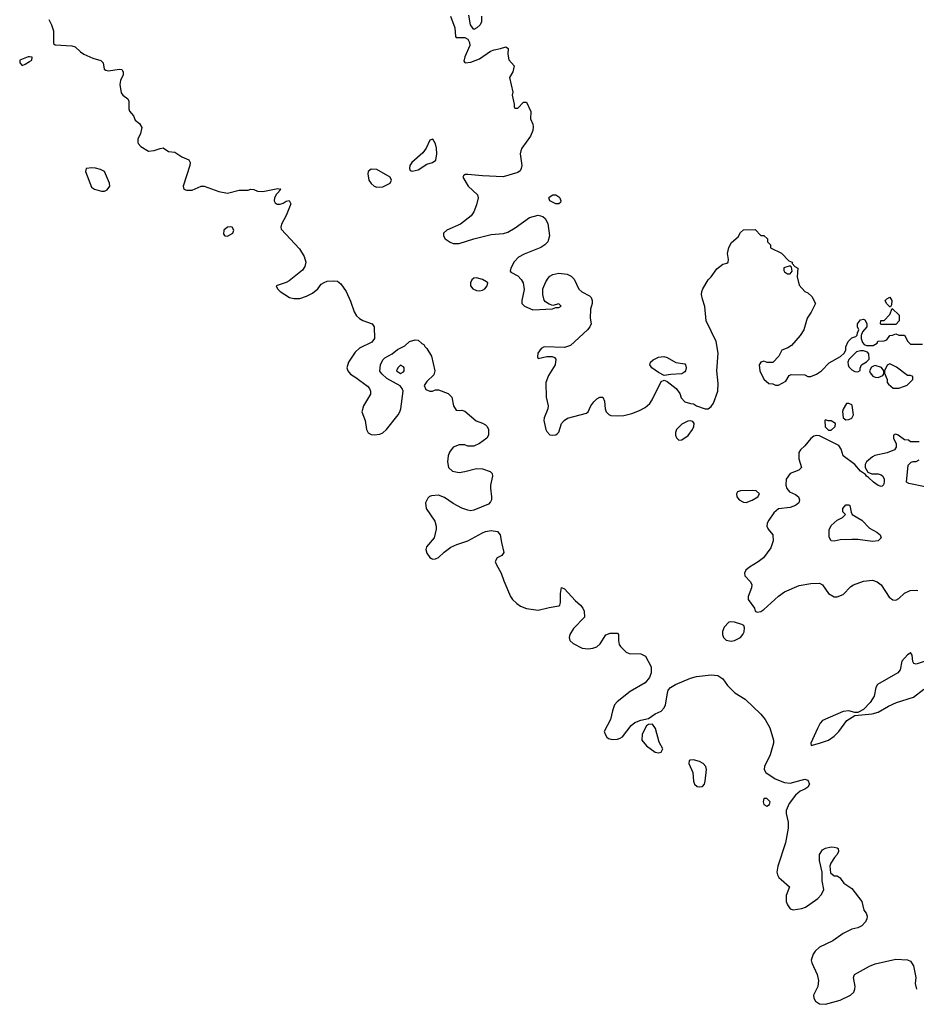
# Model space of a CAD drawing. Header units: inches. Extents: x 2221774 to 2440637, y 201306 to 357559.
# Tile 37 of 245: x 2279932 to 2286050, y 229148 to 235865. Entities that reach past the tile are written whole.
import ezdxf

# ---------------------------------------------------------------- set-up
doc = ezdxf.new("R2010")
doc.units = ezdxf.units.IN
doc.header["$MEASUREMENT"] = 0
for name, color, linetype in [('C2273', 7, 'Continuous'), ('C2282', 7, 'Continuous'), ('C2283', 7, 'Continuous')]:
    doc.layers.add(name, color=color, linetype=linetype)

msp = doc.modelspace()

# ---------------------------------------------------------------- linework, layer by layer
at = {"layer": 'C2273', "color": 5, "elevation": 20}
msp.add_lwpolyline([(2280000, 235611.3), (2279990, 235612), (2279934, 235590), (2279932, 235570), (2279950, 235552), (2279970, 235562), (2280000, 235580.5)], dxfattribs=at)
at = {"layer": 'C2282', "color": 5, "elevation": 20}
for points in [[(2285127, 230000), (2285184.7, 229950), (2285161.3, 229890), (2285162, 229850), (2285170, 229826.8), (2285190, 229799.3), (2285210, 229792.4), (2285270, 229800.4), (2285294, 229810), (2285324, 229830), (2285379, 229870), (2285403.3, 229896.7), (2285418, 229930), (2285406.6, 229990), (2285406.6, 230000)], [(2285537.6, 230000), (2285554.9, 229974.9), (2285610, 229937.3), (2285678.8, 229850), (2285690.8, 229790), (2285706.8, 229770), (2285714, 229750), (2285713, 229730), (2285704.4, 229710), (2285677.6, 229682.4), (2285650.2, 229669.8), (2285610, 229660.5), (2285550, 229631.5), (2285479.3, 229580.7), (2285390, 229536.9), (2285359.3, 229510), (2285346, 229490), (2285332.7, 229450), (2285336.4, 229430), (2285374, 229350), (2285383.1, 229310), (2285378, 229270), (2285348.8, 229210), (2285350.4, 229190), (2285361.6, 229170), (2285390, 229150.4), (2285430, 229147.8), (2285530, 229175.3), (2285602, 229210), (2285623.6, 229230), (2285631.3, 229250), (2285633, 229270), (2285622.4, 229330), (2285628.3, 229351.7), (2285730, 229408.4), (2285770, 229424.4), (2285910, 229454.8), (2285988.9, 229451.1), (2286010, 229442), (2286030.8, 229410), (2286046.8, 229330), (2286042.8, 229290), (2286050.7, 229250)]]:
    msp.add_lwpolyline(points, dxfattribs=at)
at = {"layer": 'C2283', "color": 5}
for points, elevation in [([(2280130, 235866), (2280150, 235830.5), (2280161.7, 235790), (2280162, 235702), (2280173, 235693), (2280287.7, 235687.8), (2280310, 235679.5), (2280346, 235646), (2280370.2, 235630.2), (2280430, 235603.6), (2280486.7, 235586.7), (2280502, 235570), (2280508.2, 235528.2), (2280520.5, 235520.5), (2280537.3, 235517.3), (2280610, 235526.8), (2280630, 235524.7), (2280638.8, 235510), (2280637.3, 235490), (2280619.1, 235450), (2280615.9, 235424.1), (2280625.5, 235365.5), (2280636, 235350), (2280670, 235326), (2280675.8, 235310), (2280676.4, 235256.4), (2280681.1, 235241.1), (2280707.7, 235210), (2280720.3, 235180.3), (2280750, 235157.3), (2280764.4, 235130), (2280756.9, 235090), (2280738.7, 235050), (2280737.6, 235030), (2280741.5, 235021.5), (2280759.7, 234999.7), (2280810, 234968.4), (2280850, 234972), (2280890, 234987.7), (2280910, 234990.4), (2280946.9, 234966.9), (2280990, 234960.5), (2281038.8, 234930), (2281086.8, 234910), (2281094.4, 234890), (2281092.2, 234870), (2281047.7, 234730), (2281051, 234710), (2281070, 234702.4), (2281110, 234703.1), (2281170, 234730.4), (2281190, 234730.4), (2281290, 234693.4), (2281350, 234682.8), (2281430, 234701.3), (2281490, 234703.1), (2281510, 234708.4), (2281530, 234706.4), (2281555.8, 234695.8), (2281590, 234693.1), (2281693.7, 234713.7), (2281714, 234710), (2281710.9, 234709.1), (2281702, 234698), (2281701, 234690), (2281684.1, 234675.9), (2281670.5, 234650), (2281668, 234630), (2281675.8, 234615.8), (2281690, 234606), (2281710, 234606), (2281730, 234612.7), (2281750, 234627.3), (2281770, 234631), (2281782, 234610), (2281750.2, 234529.8), (2281719.3, 234470), (2281713.4, 234450), (2281716.3, 234436.3), (2281842.3, 234302.3), (2281873, 234250), (2281883.8, 234210), (2281878.3, 234181.7), (2281862.6, 234157.4), (2281770, 234083.7), (2281750, 234072.3), (2281682, 234050), (2281691.3, 234030), (2281710, 234011.3), (2281772, 233970), (2281802.5, 233962.5), (2281844.1, 233964.1), (2281890, 233979.5), (2281930, 234000.3), (2281965.6, 234030), (2281990, 234060.5), (2282010, 234072.7), (2282030, 234080.4), (2282070, 234084.4), (2282100.4, 234080.4), (2282123.4, 234063.4), (2282160.5, 234010), (2282190, 233944.7), (2282213.2, 233873.2), (2282230, 233844.7), (2282250, 233826), (2282273.4, 233813.4), (2282338, 233790), (2282351, 233770), (2282352, 233690), (2282333.7, 233666.3), (2282250, 233625.1), (2282221.8, 233598.2), (2282174.9, 233530), (2282164, 233490), (2282170.8, 233470), (2282190, 233446.8), (2282225.2, 233425.2), (2282304.5, 233364.5), (2282318, 233350), (2282326, 233330), (2282326, 233310), (2282278.8, 233230), (2282266, 233190), (2282290, 233132), (2282299.1, 233070), (2282310, 233046.8), (2282330, 233036.3), (2282350, 233033.4), (2282390, 233038), (2282410, 233047.7), (2282434.5, 233070), (2282514.5, 233170), (2282527, 233190), (2282532, 233210), (2282549.3, 233330), (2282541.2, 233350), (2282527.3, 233367.3), (2282436.5, 233416.5), (2282402, 233450), (2282390, 233468), (2282394, 233510), (2282410, 233544.7), (2282422.5, 233557.5), (2282474, 233586), (2282510, 233614.8), (2282559.5, 233640.5), (2282590.8, 233670.8), (2282630, 233681), (2282650, 233678), (2282676, 233656), (2282690.5, 233650.5), (2282696, 233636), (2282710, 233622), (2282741, 233570), (2282764.7, 233470), (2282756.8, 233443.2), (2282710, 233398), (2282692, 233370), (2282702.8, 233342.8), (2282730, 233331.3), (2282748.4, 233331.6), (2282770, 233341), (2282790, 233341), (2282855.3, 233315.3), (2282881, 233290), (2282891, 233230), (2282910, 233202), (2282930, 233198), (2282950, 233201), (2282970, 233194.8), (2283047.5, 233127.5), (2283090, 233113.4), (2283110, 233101), (2283121, 233090), (2283130.7, 233070), (2283130.7, 233030), (2283118.8, 233010), (2283070, 232974), (2283030, 232955.3), (2282990, 232955.3), (2282970, 232964), (2282930, 232965.2), (2282890, 232949.2), (2282864.7, 232915.3), (2282855.5, 232890), (2282850.5, 232850), (2282857.3, 232810), (2282884.7, 232784.7), (2282930, 232777), (2282970, 232782), (2283050, 232803.1), (2283090, 232802), (2283142.6, 232782.6), (2283155.5, 232770), (2283158.4, 232750), (2283144.9, 232690), (2283143.7, 232670), (2283152.2, 232610), (2283150.3, 232589.7), (2283143.4, 232576.6), (2283130, 232560.9), (2283030, 232519.3), (2283010, 232515.1), (2282990, 232518), (2282950, 232531.8), (2282890, 232563.6), (2282830, 232605.6), (2282790, 232622), (2282742.5, 232617.5), (2282727.9, 232612.1), (2282718, 232602), (2282702, 232570), (2282706.4, 232530), (2282764.6, 232444.6), (2282774.9, 232410), (2282774.9, 232390), (2282760.7, 232330), (2282708, 232270), (2282703.8, 232250), (2282710, 232226), (2282730, 232197.3), (2282741, 232190), (2282750, 232185.5), (2282770, 232186), (2282790, 232196.3), (2282827.7, 232232.3), (2282873.6, 232266.4), (2282914.7, 232285.3), (2282990.7, 232310.7), (2283090, 232364.4), (2283110, 232372.7), (2283150, 232379.3), (2283192.8, 232372.8), (2283210.8, 232350), (2283218.5, 232298.5), (2283236, 232230), (2283222, 232210), (2283190, 232194), (2283176, 232170), (2283182.8, 232150), (2283218, 232090), (2283235.9, 232035.9), (2283280.5, 231930), (2283294, 231910), (2283323.4, 231883.4), (2283350, 231864.4), (2283390, 231848.2), (2283470, 231837.3), (2283543.9, 231856.1), (2283610, 231865.5), (2283617.2, 231870), (2283622.7, 231890), (2283621.6, 231950), (2283630, 231991.3), (2283650, 231982.8), (2283722.3, 231902.3), (2283758.8, 231870), (2283774.8, 231850), (2283782.8, 231830), (2283786, 231790), (2283710, 231712.7), (2283686.7, 231670), (2283680.4, 231650), (2283685.5, 231630), (2283707.7, 231610), (2283770, 231578), (2283810, 231572), (2283843.3, 231576.7), (2283870, 231586.7), (2283893.5, 231606.5), (2283932, 231668), (2283960.7, 231679.3), (2284010, 231681), (2284018.8, 231670), (2284017.3, 231630), (2284023.5, 231603.5), (2284031.3, 231590), (2284070, 231551.3), (2284090, 231541), (2284170, 231538.8), (2284202, 231522), (2284240.7, 231450), (2284241.6, 231410), (2284230, 231377.2), (2284199.3, 231340.7), (2284098, 231282), (2284008.5, 231211.5), (2283990.7, 231190), (2283976.3, 231150), (2283964, 231090), (2283921, 231010), (2283926, 230990), (2283938, 230970), (2283950, 230961), (2283975.3, 230955.3), (2284010, 230956), (2284030, 230962.8), (2284046.3, 230973.7), (2284105.2, 231050), (2284130, 231070.7), (2284170, 231086.8), (2284223.1, 231096.9), (2284268, 231130), (2284310, 231146.8), (2284329.6, 231170.4), (2284338.4, 231190), (2284351.2, 231270), (2284357.4, 231290), (2284371.8, 231310), (2284406, 231330), (2284510, 231372.8), (2284550, 231384), (2284650, 231394.6), (2284694.8, 231390), (2284730, 231367.3), (2284762, 231322), (2284812.1, 231272.1), (2284882, 231230), (2284990, 231127.7), (2285019.3, 231090), (2285050, 231034.8), (2285075.6, 230950), (2285076, 230930), (2285053.8, 230850), (2285014.9, 230770), (2285012, 230750), (2285022.4, 230730), (2285086.5, 230686.5), (2285150, 230661.6), (2285190, 230656.4), (2285290, 230683), (2285310, 230677.3), (2285322, 230650), (2285310, 230629.4), (2285290, 230616), (2285257, 230603), (2285224.9, 230575.1), (2285182.4, 230517.6), (2285162.4, 230470), (2285162.4, 230450), (2285176.4, 230390), (2285176.4, 230350), (2285157.4, 230250), (2285106, 230090), (2285098, 230050), (2285102, 230030), (2285112.5, 230012.5), (2285127, 230000)], 20), ([(2282871.3, 235890), (2282902, 235810), (2282904.7, 235750), (2282910, 235744.7), (2282970, 235744.7), (2282990, 235732), (2283001, 235710), (2283004, 235690), (2282968.5, 235611.5), (2282963.5, 235583.5), (2282971, 235571), (2283010, 235575.5), (2283070, 235599.3), (2283145.2, 235650), (2283170, 235660.5), (2283211.9, 235668.1), (2283250, 235681), (2283264.7, 235670), (2283262, 235630), (2283270, 235592), (2283306, 235550), (2283297.3, 235510), (2283274.8, 235470), (2283296, 235370), (2283292, 235350), (2283306, 235290), (2283306, 235270), (2283310, 235262), (2283330, 235262), (2283370, 235302), (2283390, 235302), (2283419.6, 235239.6), (2283418, 235190), (2283433, 235153), (2283435.2, 235135.2), (2283434.4, 235110), (2283416.4, 235070), (2283358, 234990), (2283350.4, 234970), (2283348, 234950), (2283358.4, 234870), (2283354.9, 234850), (2283346.4, 234833.6), (2283330, 234822), (2283230, 234793.6), (2283090, 234799.7), (2282990.5, 234809.5), (2282970.7, 234809.3), (2282959.8, 234800.2), (2282954.8, 234790), (2282992.7, 234730), (2283054.8, 234670), (2283060.7, 234650), (2283050, 234602), (2283030, 234554), (2283011.8, 234528.2), (2282938.8, 234470), (2282846, 234430), (2282824, 234410), (2282822.8, 234390), (2282836, 234370), (2282870, 234348), (2282890, 234339.3), (2282930, 234339.5), (2283029.7, 234370.3), (2283150, 234400.3), (2283232.7, 234407.3), (2283263.5, 234416.5), (2283313.5, 234446.5), (2283410, 234516.3), (2283470, 234530.7), (2283502, 234522), (2283518, 234510), (2283535.3, 234475.3), (2283546.8, 234390), (2283534.8, 234350), (2283514.8, 234330), (2283487.7, 234312.2), (2283373.3, 234266.7), (2283335.1, 234244.9), (2283305.8, 234214.2), (2283282.8, 234170), (2283278, 234150), (2283282.8, 234142.8), (2283330, 234118.8), (2283354, 234094), (2283367.7, 234070), (2283375.2, 234024.8), (2283357.3, 233950), (2283358.8, 233930), (2283376, 233910), (2283433.6, 233886.4), (2283567.3, 233892.7), (2283590, 233902), (2283610, 233902), (2283626, 233910), (2283610, 233926), (2283570, 233915.3), (2283544, 233924), (2283520.1, 233940.1), (2283511.7, 233951.7), (2283500.7, 233990), (2283502.4, 234030), (2283522.4, 234077.6), (2283538.2, 234101.8), (2283550, 234114.9), (2283570, 234126.4), (2283610, 234136.4), (2283668.5, 234128.5), (2283695.6, 234115.6), (2283715.1, 234095.1), (2283746.2, 234026.2), (2283768, 234008), (2283820.7, 233980.7), (2283831, 233970), (2283837.3, 233950), (2283837.3, 233930), (2283827.7, 233890), (2283824, 233830), (2283830.6, 233790), (2283822.8, 233770), (2283807.3, 233750), (2283690, 233643.7), (2283649.1, 233629.1), (2283510, 233634), (2283490, 233622), (2283466.8, 233590), (2283464.7, 233564.7), (2283470, 233554), (2283530, 233566.8), (2283566.4, 233566.4), (2283581, 233561), (2283590.8, 233550), (2283584.9, 233510), (2283541.4, 233438.6), (2283521.6, 233390), (2283524.9, 233290), (2283537.1, 233230), (2283535.5, 233210), (2283510.5, 233150), (2283508.5, 233130), (2283522.4, 233070), (2283530, 233054.8), (2283550, 233034), (2283570, 233030.7), (2283590, 233034), (2283599.6, 233040.4), (2283610, 233051.3), (2283629.7, 233110.3), (2283646.6, 233130), (2283670, 233146.7), (2283798.9, 233181.1), (2283810, 233191), (2283829.6, 233230), (2283850, 233257.3), (2283870, 233279.1), (2283890, 233290.8), (2283912, 233290), (2283922.8, 233262.8), (2283927.3, 233210), (2283934, 233190), (2283952.3, 233172.3), (2283966.1, 233166.1), (2284010, 233161.7), (2284054.3, 233165.7), (2284110, 233178.7), (2284161.1, 233198.9), (2284199.4, 233220.6), (2284232.3, 233247.7), (2284248.5, 233271.5), (2284310, 233398), (2284330, 233406), (2284350, 233398), (2284411.3, 233350), (2284436, 233316), (2284446.4, 233286.4), (2284470, 233258), (2284510, 233246), (2284530, 233244.7), (2284550, 233231.3), (2284610, 233211), (2284630, 233211), (2284650, 233226), (2284665.2, 233250), (2284696, 233330), (2284697.5, 233382.5), (2284688.2, 233470), (2284698, 233590), (2284684.5, 233670), (2284615.1, 233810), (2284607.9, 233907.9), (2284590, 233958), (2284584.2, 233990), (2284586, 234010), (2284592.3, 234030), (2284629.3, 234090), (2284649.5, 234110.5), (2284690, 234166), (2284730, 234198), (2284756.4, 234203.6), (2284766, 234210), (2284768, 234230), (2284761.2, 234270), (2284770, 234311.3), (2284790, 234344.7), (2284835.3, 234384.7), (2284850, 234414), (2284870, 234432), (2284950, 234434), (2284990, 234394), (2285010, 234394), (2285034, 234370), (2285034, 234350), (2285054, 234330), (2285054, 234310), (2285130, 234272), (2285180.7, 234220.7), (2285202, 234210), (2285202, 234202), (2285221, 234181), (2285242, 234170), (2285238, 234110), (2285250, 234054), (2285290, 234012), (2285310, 234002), (2285336.9, 233976.9), (2285361, 233930), (2285333.4, 233870), (2285306, 233830), (2285282, 233750), (2285257.3, 233710), (2285198, 233642), (2285174.4, 233625.6), (2285132, 233610), (2285112, 233570), (2285070, 233526), (2285032.7, 233527.3), (2285010, 233535.3), (2284990, 233528), (2284982, 233518), (2284978, 233510), (2284982, 233470), (2285010, 233414), (2285043.6, 233383.6), (2285070, 233382), (2285090, 233372), (2285110, 233372), (2285160.4, 233399.6), (2285182, 233438), (2285196.4, 233443.6), (2285290, 233442), (2285310, 233431.3), (2285330, 233431.3), (2285370, 233446), (2285402, 233470), (2285456, 233524), (2285532.7, 233567.3), (2285558, 233590), (2285568.7, 233610), (2285570, 233634), (2285586, 233670), (2285610, 233694), (2285636.4, 233703.6), (2285647.3, 233712.7), (2285648, 233730), (2285658, 233750), (2285649.1, 233769.1), (2285649.3, 233790), (2285670, 233818), (2285690, 233822), (2285698, 233818), (2285712, 233792), (2285712, 233770), (2285683.6, 233736.4), (2285674, 233710), (2285674, 233690), (2285683.6, 233663.6), (2285694, 233650), (2285710, 233642), (2285756.4, 233643.6), (2285782, 233658), (2285787.3, 233672.7), (2285830, 233674), (2285850, 233682), (2285868.7, 233711.3), (2285887.3, 233712.7), (2285910, 233722), (2285930, 233714), (2285970, 233714), (2285992, 233670), (2286010, 233652), (2286092, 233652)], 40), ([(2283082, 235890), (2283082, 235850), (2283074, 235830), (2283052, 235810), (2283030, 235798), (2283008.7, 235830), (2282996.4, 235896.4)], 40), ([(2280000, 235580.5), (2280015.3, 235590), (2280018, 235610), (2280000, 235611.3)], 20), ([(2286070, 232986), (2286010, 232986), (2285996.4, 232996.4), (2285970, 232998), (2285926, 233030), (2285910, 233038), (2285903.6, 233036.4), (2285894, 233030), (2285894, 233010), (2285911.6, 232971.6), (2285912, 232950), (2285902, 232930), (2285850.6, 232909.4), (2285768.1, 232891.9), (2285750, 232882.7), (2285710.5, 232849.5), (2285700.7, 232830), (2285700.7, 232810), (2285718.8, 232778.8), (2285747.1, 232767.1), (2285790, 232768), (2285810, 232760.5), (2285820.5, 232750), (2285830.4, 232730), (2285830.6, 232709.4), (2285827.1, 232692.9), (2285818, 232682), (2285810, 232681.2), (2285790, 232687.3), (2285757.2, 232710), (2285722.9, 232742.9), (2285709.3, 232750), (2285702.7, 232762.7), (2285670, 232786), (2285629.7, 232829.6), (2285550, 232889), (2285536.4, 232936.4), (2285520.4, 232960.4), (2285390, 233025.2), (2285370, 233029.2), (2285350, 233024), (2285330, 233009), (2285290, 232957.2), (2285258.8, 232930), (2285248, 232912), (2285247.7, 232870), (2285266, 232810), (2285247.7, 232792.3), (2285190.4, 232769.6), (2285162, 232730), (2285159.1, 232690), (2285166.6, 232666.6), (2285185.1, 232645.1), (2285226.2, 232626.2), (2285246.8, 232610), (2285253, 232590), (2285247.3, 232570), (2285226, 232550), (2285190, 232536.9), (2285110, 232527.3), (2285078.9, 232501.1), (2285043.8, 232450), (2285033.4, 232430), (2285030.7, 232410.7), (2285038.8, 232390), (2285070.6, 232350), (2285072.7, 232310), (2285057.1, 232262.9), (2285006.2, 232193.8), (2284970, 232165.6), (2284910.8, 232130), (2284887.3, 232110), (2284877.3, 232090), (2284880.7, 232070), (2284918.8, 232030), (2284928, 232010), (2284926, 231990), (2284903.8, 231930), (2284901.6, 231910), (2284944.9, 231850), (2284950.8, 231830.8), (2284964, 231824), (2284990, 231828), (2285010, 231841.6), (2285110, 231932.2), (2285150, 231961.3), (2285250, 232004.4), (2285330, 232019.3), (2285390, 232020.7), (2285410.6, 232010.6), (2285450.8, 231950), (2285488.5, 231928.5), (2285510, 231928), (2285550, 231943), (2285602.5, 231997.5), (2285621.2, 232010), (2285690, 232033.7), (2285750, 232041.3), (2285782.8, 232030), (2285810, 232010.4), (2285865.8, 231925.8), (2285890, 231907.3), (2285910, 231904.9), (2285930, 231916.3), (2285970, 231952), (2286009, 231970), (2286050, 231974.4), (2286061, 231970)], 40), ([(2286110, 232678.7), (2286000.1, 232700.1), (2285984, 232710), (2285994.6, 232825.4), (2286014, 232846), (2286028.7, 232851.3), (2286050, 232851.3), (2286070, 232862)], 40), ([(2286110.7, 231490), (2286050, 231469.4), (2286034, 231474), (2286026, 231486), (2286022, 231530), (2286010, 231548), (2286002, 231538), (2285990, 231533.2), (2285950.8, 231490), (2285938.8, 231430), (2285922.8, 231410), (2285785.5, 231330), (2285772.7, 231310), (2285762, 231250), (2285734.2, 231205.8), (2285690, 231159.3), (2285650, 231139), (2285630, 231139), (2285589.3, 231149.3), (2285550, 231146.6), (2285410, 231084.5), (2285394.1, 231065.9), (2285375.3, 231030), (2285331, 230930), (2285332.7, 230912.7), (2285390, 230929), (2285450, 230950.3), (2285490, 230976.5), (2285521.7, 231010), (2285575.6, 231084.4), (2285630, 231118), (2285749, 231129), (2285790, 231140.8), (2285859.2, 231180.8), (2285913.9, 231206.1), (2286030, 231243.5), (2286102.4, 231297.6)], 40), ([(2285406.6, 230000), (2285407, 230050), (2285388.3, 230130), (2285388.4, 230170), (2285410, 230202.4), (2285430, 230213.7), (2285470, 230222.4), (2285490, 230220.4), (2285510, 230216.3), (2285517.3, 230210), (2285518.8, 230190), (2285510.7, 230169.3), (2285491.3, 230150), (2285467.7, 230110), (2285460.7, 230090), (2285464.9, 230044.9), (2285490, 230024.7), (2285510, 230024.7), (2285530, 230011), (2285537.6, 230000)], 20)]:
    msp.add_lwpolyline(points, dxfattribs=dict(at, elevation=elevation))
for points, elevation in [([(2282750, 235049.2), (2282730, 235044), (2282706, 234990), (2282682.3, 234957.7), (2282607.7, 234890), (2282594.8, 234870), (2282591, 234850), (2282596.9, 234836.9), (2282610, 234831), (2282650, 234842), (2282710, 234880.7), (2282749.5, 234890.5), (2282772, 234908), (2282778.7, 234950), (2282776.3, 234990), (2282770, 235019)], 40), ([(2280424.4, 234855.6), (2280384.7, 234850), (2280380.7, 234830), (2280423, 234723), (2280442, 234710), (2280490, 234696.3), (2280510, 234696.3), (2280530, 234704), (2280546.6, 234730), (2280544.5, 234750), (2280509.6, 234829.6), (2280484.4, 234844.4), (2280450, 234853.6)], 20), ([(2282330, 234846.6), (2282310.7, 234830), (2282306.9, 234813.1), (2282314.9, 234770), (2282330, 234748), (2282350, 234730.5), (2282370, 234723.8), (2282410, 234726), (2282459, 234750), (2282469, 234770), (2282459, 234790), (2282370, 234842.4)], 40), ([(2283590, 234608.7), (2283550, 234628.7), (2283542, 234650), (2283544.7, 234655.3), (2283570, 234671), (2283590.6, 234670.6), (2283610, 234658), (2283618, 234650), (2283624.7, 234630), (2283622, 234618), (2283610, 234608.7)], 40), ([(2281370, 234453), (2281350, 234449.3), (2281325.5, 234430), (2281322, 234402), (2281330.8, 234390.8), (2281350, 234388.4), (2281386, 234410), (2281394, 234430), (2281382, 234450)], 20), ([(2285190, 234186), (2285146.8, 234173.2), (2285145.4, 234154.6), (2285150, 234144.7), (2285170, 234131.3), (2285190, 234132), (2285202, 234150), (2285198, 234178)], 40), ([(2283050, 234104.5), (2283030, 234100.9), (2283017.3, 234090), (2283008.2, 234070), (2283008.2, 234050), (2283024.9, 234030), (2283050, 234017.1), (2283070, 234015.5), (2283090, 234020.5), (2283105.2, 234030), (2283122.7, 234050), (2283125.2, 234070), (2283117.6, 234077.6), (2283090, 234093.6)], 40), ([(2285870, 233906), (2285846, 233930), (2285838, 233950), (2285850, 233962), (2285870, 233971.3), (2285882, 233950), (2285879.6, 233920.4), (2285874, 233906)], 40), ([(2285810, 233786), (2285806, 233790), (2285807.3, 233812.7), (2285830, 233814), (2285870, 233854), (2285886, 233894), (2285932, 233850), (2285934, 233810), (2285910, 233786)], 40), ([(2285690, 233606.6), (2285670, 233606.6), (2285641.4, 233598.6), (2285590, 233548), (2285582.8, 233530), (2285584, 233510), (2285590, 233498), (2285610, 233476), (2285630, 233464.7), (2285650, 233462), (2285668, 233472), (2285668, 233488), (2285675.3, 233510), (2285710, 233530.6), (2285729.4, 233550), (2285726.3, 233586.3), (2285718, 233598)], 40), ([(2282530, 233508), (2282512, 233490), (2282502, 233470), (2282530, 233452), (2282550, 233462), (2282555.3, 233470), (2282555.3, 233490), (2282550, 233498)], 20), ([(2284330, 233438), (2284290, 233458), (2284246, 233490), (2284232.7, 233510), (2284237.2, 233530), (2284254.2, 233545.8), (2284290, 233562), (2284327.5, 233567.5), (2284350, 233560.7), (2284410, 233527.3), (2284470, 233518), (2284476, 233510), (2284478.8, 233490), (2284474.8, 233470), (2284470, 233462), (2284450, 233449.2), (2284374.8, 233445.2)], 40), ([(2285870, 233518), (2285851.6, 233508.4), (2285832, 233470), (2285832.7, 233452.7), (2285851.1, 233411.1), (2285852, 233390), (2285859.6, 233379.6), (2285891.6, 233351.6), (2285930, 233351.3), (2285970, 233364.7), (2285988.4, 233371.6), (2286026, 233410), (2286026, 233430), (2286010, 233438), (2285990, 233438), (2285915.5, 233495.5)], 40), ([(2285770, 233506), (2285757.3, 233502.7), (2285744.9, 233495.1), (2285731, 233470), (2285735.3, 233455.3), (2285754, 233434), (2285770, 233426), (2285790, 233424.7), (2285822, 233438), (2285828.7, 233450), (2285828.7, 233470), (2285813.6, 233493.6)], 40), ([(2285590, 233248), (2285572.7, 233247.3), (2285551.1, 233208.9), (2285547.1, 233192.9), (2285551.3, 233150), (2285570, 233136), (2285590, 233137.3), (2285610, 233147.3), (2285620.9, 233170), (2285612.5, 233232.5), (2285610, 233238)], 40), ([(2284510, 233129), (2284490, 233126), (2284450, 233106), (2284414, 233070), (2284407.3, 233050), (2284407.7, 233030), (2284413.7, 233013.7), (2284430, 232996), (2284450, 232998.8), (2284492.3, 233027.7), (2284523.7, 233070), (2284532.7, 233090), (2284534, 233110), (2284524, 233124)], 40), ([(2285430, 233135.3), (2285424.7, 233130), (2285427.9, 233087.9), (2285450, 233064.7), (2285470, 233066), (2285495.3, 233090), (2285498, 233110), (2285470, 233128.7), (2285448.4, 233128.4)], 40), ([(2284930, 232653.6), (2284850, 232651.8), (2284830, 232644), (2284822, 232630), (2284826, 232610), (2284840.7, 232590), (2284870, 232573.4), (2284890, 232570.6), (2284930, 232587.7), (2284968.7, 232610), (2284979, 232630), (2284958, 232650)], 40), ([(2285750, 232304.4), (2285650, 232318.4), (2285610, 232318.4), (2285530, 232316.2), (2285490, 232307.3), (2285470, 232309.6), (2285454.8, 232334.8), (2285454.8, 232385.2), (2285470, 232414.8), (2285510, 232451.3), (2285546, 232470), (2285566, 232490), (2285548.4, 232508.4), (2285549, 232530), (2285570, 232556), (2285590, 232556), (2285596, 232550), (2285604.7, 232504.7), (2285612, 232490), (2285678.8, 232450), (2285730, 232397.3), (2285781, 232370), (2285802.8, 232350), (2285811.3, 232330), (2285790, 232309.6)], 40), ([(2284782, 231758), (2284770, 231754), (2284739.9, 231720.1), (2284727.9, 231692.1), (2284727.3, 231670), (2284734, 231650), (2284752.5, 231632.5), (2284785.8, 231625.8), (2284810, 231628.9), (2284849.4, 231650), (2284867, 231670), (2284875.1, 231690), (2284877, 231717), (2284872.3, 231732.3), (2284858.4, 231738.4), (2284810, 231754.5)], 40), ([(2284250, 231058), (2284223.6, 231056.4), (2284210, 231048), (2284178.8, 230990), (2284176, 230950), (2284210, 230911), (2284267.9, 230867.9), (2284290, 230864), (2284310, 230867.3), (2284319.3, 230890), (2284295.9, 230935.9), (2284269.4, 231029.4)], 20), ([(2284530, 230815.6), (2284506.6, 230813.4), (2284501, 230810), (2284497.3, 230790), (2284524.4, 230730), (2284530.6, 230670.6), (2284537.3, 230650), (2284553.7, 230633.7), (2284570, 230630.7), (2284590, 230634.8), (2284605.2, 230650), (2284609.4, 230670), (2284618.9, 230750), (2284612.8, 230770), (2284596.2, 230790), (2284570, 230804.2)], 20), ([(2285010, 230552.3), (2285006, 230530), (2285010, 230512), (2285030, 230500.7), (2285048.7, 230510), (2285051.8, 230530), (2285030, 230552)], 20)]:
    msp.add_lwpolyline(points, close=True, dxfattribs=dict(at, elevation=elevation))

doc.saveas('drawing.dxf')
